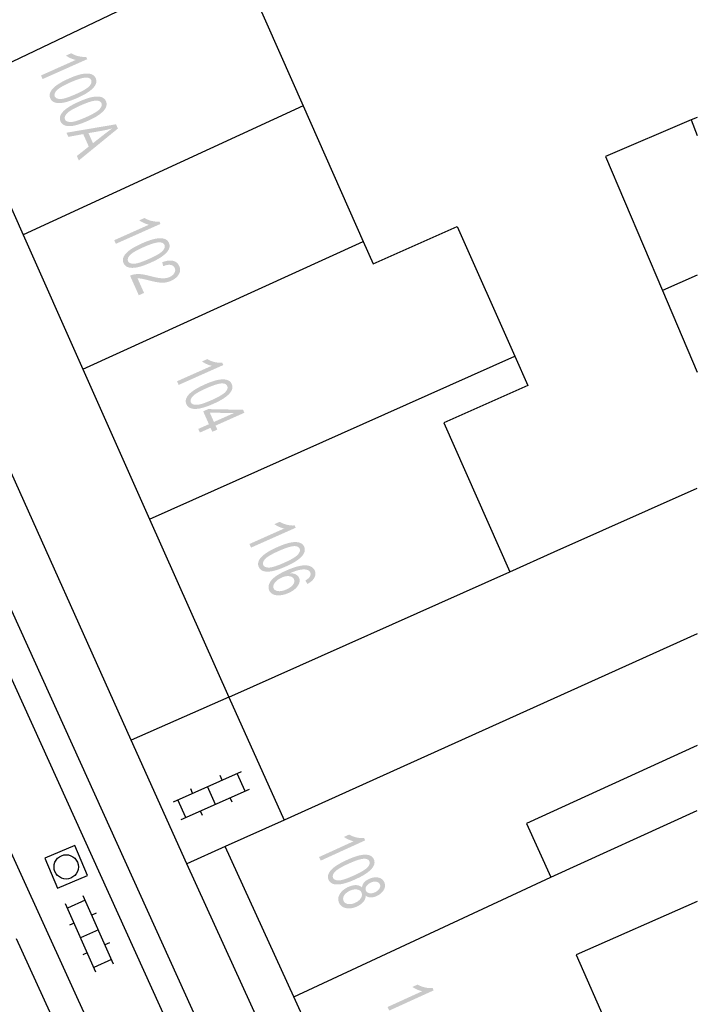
# Model space of a CAD drawing. Header units: metres. Extents: x 134521 to 134907, y 396000 to 396359.
# Tile 80 of 101: x 134886 to 134907, y 396153 to 396184. Entities that reach past the tile are written whole.
import ezdxf

# ---------------------------------------------------------------- set-up
doc = ezdxf.new("R2010")
doc.units = ezdxf.units.M
doc.header["$MEASUREMENT"] = 0

msp = doc.modelspace()

# ---------------------------------------------------------------- hatches: boundary and pattern name
at = {"linetype": 'Continuous', "lineweight": 0}
h = msp.add_hatch(color=251, dxfattribs=at)
edge = h.paths.add_edge_path()
edge.add_line((134886.392, 396181.791), (134886.343, 396181.903))
edge.add_line((134886.343, 396181.903), (134887.414, 396182.381))
edge.add_spline(control_points=[(134887.414, 396182.381), (134887.338, 396182.395), (134887.251, 396182.435), (134887.164, 396182.475), (134887.112, 396182.515)], knot_values=[0, 0, 0, 0.5, 0.5, 1, 1, 1], degree=2, periodic=0)
edge.add_line((134887.112, 396182.515), (134887.274, 396182.587))
edge.add_spline(control_points=[(134887.274, 396182.587), (134887.383, 396182.522), (134887.508, 396182.494), (134887.634, 396182.466), (134887.736, 396182.476)], knot_values=[0, 0, 0, 0.5, 0.5, 1, 1, 1], degree=2, periodic=0)
edge.add_line((134887.736, 396182.476), (134887.768, 396182.404))
edge.add_line((134887.768, 396182.404), (134886.392, 396181.791))
h = msp.add_hatch(color=251, dxfattribs=at)
edge = h.paths.add_edge_path()
edge.add_spline(control_points=[(134887.196, 396181.805), (134887.439, 396181.913), (134887.602, 396181.945), (134887.766, 396181.978), (134887.875, 396181.948), (134887.984, 396181.918), (134888.029, 396181.819), (134888.061, 396181.745), (134888.042, 396181.67), (134888.022, 396181.594), (134887.954, 396181.521), (134887.887, 396181.448), (134887.776, 396181.374), (134887.665, 396181.3), (134887.461, 396181.209), (134887.22, 396181.102), (134887.057, 396181.069), (134886.894, 396181.036), (134886.785, 396181.066), (134886.675, 396181.096), (134886.63, 396181.196), (134886.571, 396181.328), (134886.679, 396181.466), (134886.811, 396181.633), (134887.196, 396181.805)], knot_values=[0, 0, 0, 0.083333, 0.083333, 0.166667, 0.166667, 0.25, 0.25, 0.333333, 0.333333, 0.416667, 0.416667, 0.5, 0.5, 0.583333, 0.583333, 0.666667, 0.666667, 0.75, 0.75, 0.833333, 0.833333, 0.916667, 0.916667, 1, 1, 1], degree=2, periodic=0)
edge = h.paths.add_edge_path(flags=16)
edge.add_spline(control_points=[(134887.248, 396181.689), (134886.91, 396181.538), (134886.822, 396181.436), (134886.734, 396181.334), (134886.768, 396181.257), (134886.802, 396181.18), (134886.938, 396181.177), (134887.073, 396181.175), (134887.41, 396181.325), (134887.748, 396181.476), (134887.836, 396181.577), (134887.924, 396181.679), (134887.889, 396181.758), (134887.855, 396181.835), (134887.736, 396181.837), (134887.585, 396181.839), (134887.248, 396181.689)], knot_values=[0, 0, 0, 0.125, 0.125, 0.25, 0.25, 0.375, 0.375, 0.5, 0.5, 0.625, 0.625, 0.75, 0.75, 0.875, 0.875, 1, 1, 1], degree=2, periodic=0)
h = msp.add_hatch(color=251, dxfattribs=at)
edge = h.paths.add_edge_path()
edge.add_spline(control_points=[(134887.512, 396181.095), (134887.755, 396181.203), (134887.918, 396181.236), (134888.081, 396181.269), (134888.191, 396181.239), (134888.3, 396181.209), (134888.345, 396181.109), (134888.377, 396181.036), (134888.358, 396180.96), (134888.338, 396180.885), (134888.27, 396180.812), (134888.203, 396180.738), (134888.092, 396180.664), (134887.981, 396180.59), (134887.777, 396180.5), (134887.536, 396180.392), (134887.373, 396180.359), (134887.21, 396180.326), (134887.1, 396180.356), (134886.991, 396180.386), (134886.946, 396180.486), (134886.887, 396180.618), (134886.995, 396180.757), (134887.126, 396180.923), (134887.512, 396181.095)], knot_values=[0, 0, 0, 0.083333, 0.083333, 0.166667, 0.166667, 0.25, 0.25, 0.333333, 0.333333, 0.416667, 0.416667, 0.5, 0.5, 0.583333, 0.583333, 0.666667, 0.666667, 0.75, 0.75, 0.833333, 0.833333, 0.916667, 0.916667, 1, 1, 1], degree=2, periodic=0)
edge = h.paths.add_edge_path(flags=16)
edge.add_spline(control_points=[(134887.564, 396180.979), (134887.226, 396180.829), (134887.138, 396180.727), (134887.05, 396180.625), (134887.084, 396180.548), (134887.118, 396180.471), (134887.254, 396180.468), (134887.389, 396180.465), (134887.726, 396180.615), (134888.064, 396180.766), (134888.152, 396180.868), (134888.24, 396180.97), (134888.205, 396181.048), (134888.171, 396181.125), (134888.052, 396181.128), (134887.901, 396181.13), (134887.564, 396180.979)], knot_values=[0, 0, 0, 0.125, 0.125, 0.25, 0.25, 0.375, 0.375, 0.5, 0.5, 0.625, 0.625, 0.75, 0.75, 0.875, 0.875, 1, 1, 1], degree=2, periodic=0)
h = msp.add_hatch(color=251, dxfattribs=at)
h.paths.add_polyline_path([(134887.509, 396179.284), (134887.448, 396179.422), (134887.815, 396179.712), (134887.644, 396180.095), (134887.185, 396180.011), (134887.128, 396180.139), (134888.655, 396180.398), (134888.713, 396180.267)])
edge = h.paths.add_edge_path(flags=16)
edge.add_line((134887.807, 396180.126), (134887.945, 396179.816))
edge.add_line((134887.945, 396179.816), (134888.283, 396180.081))
edge.add_spline(control_points=[(134888.283, 396180.081), (134888.437, 396180.201), (134888.538, 396180.272), (134888.399, 396180.231), (134888.255, 396180.204)], knot_values=[0, 0, 0, 0.5, 0.5, 1, 1, 1], degree=2, periodic=0)
edge.add_line((134888.255, 396180.204), (134887.807, 396180.126))
h = msp.add_hatch(color=251, dxfattribs=at)
edge = h.paths.add_edge_path()
edge.add_line((134888.65, 396176.715), (134888.6, 396176.827))
edge.add_line((134888.6, 396176.827), (134889.672, 396177.304))
edge.add_spline(control_points=[(134889.672, 396177.304), (134889.596, 396177.319), (134889.509, 396177.359), (134889.422, 396177.399), (134889.369, 396177.438)], knot_values=[0, 0, 0, 0.5, 0.5, 1, 1, 1], degree=2, periodic=0)
edge.add_line((134889.369, 396177.438), (134889.532, 396177.511))
edge.add_spline(control_points=[(134889.532, 396177.511), (134889.64, 396177.446), (134889.766, 396177.418), (134889.892, 396177.39), (134889.993, 396177.4)], knot_values=[0, 0, 0, 0.5, 0.5, 1, 1, 1], degree=2, periodic=0)
edge.add_line((134889.993, 396177.4), (134890.026, 396177.328))
edge.add_line((134890.026, 396177.328), (134888.65, 396176.715))
h = msp.add_hatch(color=251, dxfattribs=at)
edge = h.paths.add_edge_path()
edge.add_spline(control_points=[(134889.454, 396176.728), (134889.697, 396176.836), (134889.86, 396176.869), (134890.023, 396176.902), (134890.133, 396176.872), (134890.242, 396176.842), (134890.286, 396176.742), (134890.319, 396176.669), (134890.3, 396176.594), (134890.28, 396176.518), (134890.212, 396176.445), (134890.145, 396176.372), (134890.034, 396176.298), (134889.923, 396176.224), (134889.72, 396176.133), (134889.479, 396176.026), (134889.316, 396175.992), (134889.153, 396175.959), (134889.043, 396175.989), (134888.933, 396176.019), (134888.888, 396176.119), (134888.829, 396176.251), (134888.937, 396176.39), (134889.068, 396176.556), (134889.454, 396176.728)], knot_values=[0, 0, 0, 0.083333, 0.083333, 0.166667, 0.166667, 0.25, 0.25, 0.333333, 0.333333, 0.416667, 0.416667, 0.5, 0.5, 0.583333, 0.583333, 0.666667, 0.666667, 0.75, 0.75, 0.833333, 0.833333, 0.916667, 0.916667, 1, 1, 1], degree=2, periodic=0)
edge = h.paths.add_edge_path(flags=16)
edge.add_spline(control_points=[(134889.506, 396176.613), (134889.168, 396176.462), (134889.08, 396176.36), (134888.992, 396176.258), (134889.026, 396176.181), (134889.06, 396176.104), (134889.196, 396176.101), (134889.331, 396176.098), (134889.668, 396176.249), (134890.006, 396176.399), (134890.094, 396176.501), (134890.182, 396176.603), (134890.147, 396176.682), (134890.113, 396176.759), (134889.994, 396176.761), (134889.843, 396176.763), (134889.506, 396176.613)], knot_values=[0, 0, 0, 0.125, 0.125, 0.25, 0.25, 0.375, 0.375, 0.5, 0.5, 0.625, 0.625, 0.75, 0.75, 0.875, 0.875, 1, 1, 1], degree=2, periodic=0)
h = msp.add_hatch(color=251, dxfattribs=at)
edge = h.paths.add_edge_path()
edge.add_line((134889.519, 396175.201), (134889.357, 396175.129))
edge.add_line((134889.357, 396175.129), (134889.088, 396175.732))
edge.add_spline(control_points=[(134889.088, 396175.732), (134889.148, 396175.761), (134889.211, 396175.771), (134889.314, 396175.79), (134889.426, 396175.779), (134889.539, 396175.768), (134889.699, 396175.724), (134889.948, 396175.657), (134890.079, 396175.653), (134890.209, 396175.648), (134890.304, 396175.691), (134890.404, 396175.736), (134890.452, 396175.814), (134890.499, 396175.892), (134890.465, 396175.968), (134890.429, 396176.049), (134890.334, 396176.065), (134890.24, 396176.081), (134890.111, 396176.025)], knot_values=[0, 0, 0, 0.111111, 0.111111, 0.222222, 0.222222, 0.333333, 0.333333, 0.444444, 0.444444, 0.555556, 0.555556, 0.666667, 0.666667, 0.777778, 0.777778, 0.888889, 0.888889, 1, 1, 1], degree=2, periodic=0)
edge.add_line((134890.111, 396176.025), (134890.077, 396176.148))
edge.add_spline(control_points=[(134890.077, 396176.148), (134890.276, 396176.222), (134890.411, 396176.19), (134890.547, 396176.158), (134890.605, 396176.028), (134890.664, 396175.896), (134890.588, 396175.771), (134890.513, 396175.646), (134890.352, 396175.574), (134890.27, 396175.537), (134890.18, 396175.524), (134890.091, 396175.511), (134889.98, 396175.524), (134889.869, 396175.537), (134889.662, 396175.589), (134889.49, 396175.633), (134889.432, 396175.642), (134889.374, 396175.65), (134889.32, 396175.649)], knot_values=[0, 0, 0, 0.111111, 0.111111, 0.222222, 0.222222, 0.333333, 0.333333, 0.444444, 0.444444, 0.555556, 0.555556, 0.666667, 0.666667, 0.777778, 0.777778, 0.888889, 0.888889, 1, 1, 1], degree=2, periodic=0)
edge.add_line((134889.32, 396175.649), (134889.519, 396175.201))
h = msp.add_hatch(color=251, dxfattribs=at)
edge = h.paths.add_edge_path()
edge.add_line((134890.586, 396172.367), (134890.536, 396172.48))
edge.add_line((134890.536, 396172.48), (134891.608, 396172.957))
edge.add_spline(control_points=[(134891.608, 396172.957), (134891.532, 396172.971), (134891.445, 396173.011), (134891.358, 396173.051), (134891.306, 396173.091)], knot_values=[0, 0, 0, 0.5, 0.5, 1, 1, 1], degree=2, periodic=0)
edge.add_line((134891.306, 396173.091), (134891.468, 396173.163))
edge.add_spline(control_points=[(134891.468, 396173.163), (134891.576, 396173.099), (134891.702, 396173.07), (134891.828, 396173.042), (134891.93, 396173.052)], knot_values=[0, 0, 0, 0.5, 0.5, 1, 1, 1], degree=2, periodic=0)
edge.add_line((134891.93, 396173.052), (134891.962, 396172.98))
edge.add_line((134891.962, 396172.98), (134890.586, 396172.367))
h = msp.add_hatch(color=251, dxfattribs=at)
edge = h.paths.add_edge_path()
edge.add_spline(control_points=[(134891.39, 396172.381), (134891.633, 396172.489), (134891.796, 396172.522), (134891.959, 396172.554), (134892.069, 396172.524), (134892.178, 396172.494), (134892.222, 396172.395), (134892.255, 396172.321), (134892.236, 396172.246), (134892.216, 396172.171), (134892.148, 396172.097), (134892.081, 396172.024), (134891.97, 396171.95), (134891.859, 396171.876), (134891.655, 396171.785), (134891.414, 396171.678), (134891.251, 396171.645), (134891.088, 396171.612), (134890.978, 396171.642), (134890.869, 396171.672), (134890.824, 396171.772), (134890.765, 396171.904), (134890.873, 396172.042), (134891.004, 396172.209), (134891.39, 396172.381)], knot_values=[0, 0, 0, 0.083333, 0.083333, 0.166667, 0.166667, 0.25, 0.25, 0.333333, 0.333333, 0.416667, 0.416667, 0.5, 0.5, 0.583333, 0.583333, 0.666667, 0.666667, 0.75, 0.75, 0.833333, 0.833333, 0.916667, 0.916667, 1, 1, 1], degree=2, periodic=0)
edge = h.paths.add_edge_path(flags=16)
edge.add_spline(control_points=[(134891.442, 396172.265), (134891.104, 396172.115), (134891.016, 396172.013), (134890.928, 396171.91), (134890.962, 396171.833), (134890.996, 396171.756), (134891.131, 396171.754), (134891.267, 396171.751), (134891.604, 396171.901), (134891.942, 396172.052), (134892.03, 396172.154), (134892.118, 396172.256), (134892.083, 396172.334), (134892.049, 396172.411), (134891.93, 396172.414), (134891.779, 396172.415), (134891.442, 396172.265)], knot_values=[0, 0, 0, 0.125, 0.125, 0.25, 0.25, 0.375, 0.375, 0.5, 0.5, 0.625, 0.625, 0.75, 0.75, 0.875, 0.875, 1, 1, 1], degree=2, periodic=0)
h = msp.add_hatch(color=251, dxfattribs=at)
h.paths.add_polyline_path([(134891.24, 396170.899), (134891.19, 396171.011), (134891.518, 396171.157), (134891.342, 396171.553), (134891.496, 396171.622), (134892.57, 396171.601), (134892.611, 396171.509), (134891.723, 396171.114), (134891.778, 396170.991), (134891.623, 396170.922), (134891.568, 396171.045)])
h.paths.add_polyline_path([(134891.673, 396171.226), (134891.546, 396171.512), (134892.292, 396171.501)], flags=16)
h = msp.add_hatch(color=251, dxfattribs=at)
edge = h.paths.add_edge_path()
edge.add_line((134892.817, 396167.354), (134892.767, 396167.466))
edge.add_line((134892.767, 396167.466), (134893.839, 396167.943))
edge.add_spline(control_points=[(134893.839, 396167.943), (134893.763, 396167.958), (134893.676, 396167.997), (134893.589, 396168.037), (134893.537, 396168.077)], knot_values=[0, 0, 0, 0.5, 0.5, 1, 1, 1], degree=2, periodic=0)
edge.add_line((134893.537, 396168.077), (134893.699, 396168.149))
edge.add_spline(control_points=[(134893.699, 396168.149), (134893.808, 396168.085), (134893.933, 396168.056), (134894.059, 396168.028), (134894.161, 396168.038)], knot_values=[0, 0, 0, 0.5, 0.5, 1, 1, 1], degree=2, periodic=0)
edge.add_line((134894.161, 396168.038), (134894.193, 396167.966))
edge.add_line((134894.193, 396167.966), (134892.817, 396167.354))
h = msp.add_hatch(color=251, dxfattribs=at)
edge = h.paths.add_edge_path()
edge.add_spline(control_points=[(134893.621, 396167.367), (134893.864, 396167.475), (134894.027, 396167.508), (134894.19, 396167.54), (134894.3, 396167.51), (134894.409, 396167.48), (134894.454, 396167.381), (134894.486, 396167.307), (134894.467, 396167.232), (134894.447, 396167.157), (134894.379, 396167.083), (134894.312, 396167.01), (134894.201, 396166.936), (134894.09, 396166.862), (134893.886, 396166.772), (134893.645, 396166.664), (134893.482, 396166.631), (134893.319, 396166.598), (134893.209, 396166.628), (134893.1, 396166.658), (134893.055, 396166.758), (134892.996, 396166.89), (134893.104, 396167.028), (134893.235, 396167.195), (134893.621, 396167.367)], knot_values=[0, 0, 0, 0.083333, 0.083333, 0.166667, 0.166667, 0.25, 0.25, 0.333333, 0.333333, 0.416667, 0.416667, 0.5, 0.5, 0.583333, 0.583333, 0.666667, 0.666667, 0.75, 0.75, 0.833333, 0.833333, 0.916667, 0.916667, 1, 1, 1], degree=2, periodic=0)
edge = h.paths.add_edge_path(flags=16)
edge.add_spline(control_points=[(134893.673, 396167.251), (134893.335, 396167.101), (134893.247, 396166.999), (134893.159, 396166.896), (134893.193, 396166.819), (134893.227, 396166.742), (134893.362, 396166.74), (134893.498, 396166.737), (134893.835, 396166.887), (134894.173, 396167.038), (134894.261, 396167.14), (134894.349, 396167.242), (134894.314, 396167.32), (134894.28, 396167.397), (134894.161, 396167.4), (134894.01, 396167.402), (134893.673, 396167.251)], knot_values=[0, 0, 0, 0.125, 0.125, 0.25, 0.25, 0.375, 0.375, 0.5, 0.5, 0.625, 0.625, 0.75, 0.75, 0.875, 0.875, 1, 1, 1], degree=2, periodic=0)
h = msp.add_hatch(color=251, dxfattribs=at)
edge = h.paths.add_edge_path()
edge.add_line((134894.555, 396166.234), (134894.492, 396166.339))
edge.add_spline(control_points=[(134894.492, 396166.339), (134894.585, 396166.399), (134894.618, 396166.446), (134894.67, 396166.524), (134894.64, 396166.591), (134894.616, 396166.645), (134894.553, 396166.666), (134894.471, 396166.693), (134894.347, 396166.674), (134894.222, 396166.655), (134894.015, 396166.565), (134894.126, 396166.565), (134894.197, 396166.526), (134894.268, 396166.488), (134894.297, 396166.424), (134894.347, 396166.311), (134894.258, 396166.177), (134894.169, 396166.043), (134893.973, 396165.956), (134893.844, 396165.898), (134893.717, 396165.886), (134893.59, 396165.874), (134893.502, 396165.913), (134893.414, 396165.951), (134893.378, 396166.034), (134893.315, 396166.174), (134893.43, 396166.331), (134893.545, 396166.489), (134893.9, 396166.647), (134894.298, 396166.824), (134894.521, 396166.806), (134894.716, 396166.79), (134894.781, 396166.646), (134894.829, 396166.538), (134894.769, 396166.428), (134894.709, 396166.319), (134894.555, 396166.234)], knot_values=[0, 0, 0, 0.055556, 0.055556, 0.111111, 0.111111, 0.166667, 0.166667, 0.222222, 0.222222, 0.277778, 0.277778, 0.333333, 0.333333, 0.388889, 0.388889, 0.444444, 0.444444, 0.5, 0.5, 0.555556, 0.555556, 0.611111, 0.611111, 0.666667, 0.666667, 0.722222, 0.722222, 0.777778, 0.777778, 0.833333, 0.833333, 0.888889, 0.888889, 0.944444, 0.944444, 1, 1, 1], degree=2, periodic=0)
edge = h.paths.add_edge_path(flags=16)
edge.add_spline(control_points=[(134893.761, 396166.43), (134893.674, 396166.392), (134893.605, 396166.332), (134893.537, 396166.272), (134893.515, 396166.209), (134893.493, 396166.146), (134893.514, 396166.097), (134893.546, 396166.026), (134893.655, 396166.014), (134893.764, 396166.001), (134893.911, 396166.067), (134894.053, 396166.13), (134894.113, 396166.217), (134894.172, 396166.303), (134894.138, 396166.38), (134894.104, 396166.456), (134893.999, 396166.473), (134893.893, 396166.489), (134893.761, 396166.43)], knot_values=[0, 0, 0, 0.111111, 0.111111, 0.222222, 0.222222, 0.333333, 0.333333, 0.444444, 0.444444, 0.555556, 0.555556, 0.666667, 0.666667, 0.777778, 0.777778, 0.888889, 0.888889, 1, 1, 1], degree=2, periodic=0)
h = msp.add_hatch(color=251, dxfattribs=at)
edge = h.paths.add_edge_path()
edge.add_line((134894.965, 396157.709), (134894.914, 396157.821))
edge.add_line((134894.914, 396157.821), (134895.982, 396158.307))
edge.add_spline(control_points=[(134895.982, 396158.307), (134895.906, 396158.321), (134895.818, 396158.361), (134895.731, 396158.4), (134895.678, 396158.439)], knot_values=[0, 0, 0, 0.5, 0.5, 1, 1, 1], degree=2, periodic=0)
edge.add_line((134895.678, 396158.439), (134895.84, 396158.512))
edge.add_spline(control_points=[(134895.84, 396158.512), (134895.949, 396158.449), (134896.075, 396158.422), (134896.201, 396158.395), (134896.302, 396158.406)], knot_values=[0, 0, 0, 0.5, 0.5, 1, 1, 1], degree=2, periodic=0)
edge.add_line((134896.302, 396158.406), (134896.335, 396158.334))
edge.add_line((134896.335, 396158.334), (134894.965, 396157.709))
h = msp.add_hatch(color=251, dxfattribs=at)
edge = h.paths.add_edge_path()
edge.add_spline(control_points=[(134895.769, 396157.729), (134896.011, 396157.84), (134896.174, 396157.874), (134896.336, 396157.908), (134896.446, 396157.879), (134896.556, 396157.85), (134896.601, 396157.751), (134896.634, 396157.678), (134896.615, 396157.602), (134896.596, 396157.527), (134896.529, 396157.453), (134896.462, 396157.379), (134896.352, 396157.304), (134896.242, 396157.229), (134896.039, 396157.137), (134895.799, 396157.027), (134895.636, 396156.993), (134895.474, 396156.958), (134895.364, 396156.987), (134895.254, 396157.016), (134895.208, 396157.116), (134895.148, 396157.247), (134895.255, 396157.386), (134895.385, 396157.554), (134895.769, 396157.729)], knot_values=[0, 0, 0, 0.083333, 0.083333, 0.166667, 0.166667, 0.25, 0.25, 0.333333, 0.333333, 0.416667, 0.416667, 0.5, 0.5, 0.583333, 0.583333, 0.666667, 0.666667, 0.75, 0.75, 0.833333, 0.833333, 0.916667, 0.916667, 1, 1, 1], degree=2, periodic=0)
edge = h.paths.add_edge_path(flags=16)
edge.add_spline(control_points=[(134895.821, 396157.614), (134895.485, 396157.461), (134895.397, 396157.358), (134895.31, 396157.255), (134895.345, 396157.178), (134895.38, 396157.102), (134895.516, 396157.1), (134895.651, 396157.099), (134895.987, 396157.252), (134896.324, 396157.405), (134896.411, 396157.508), (134896.498, 396157.611), (134896.462, 396157.689), (134896.427, 396157.766), (134896.308, 396157.767), (134896.157, 396157.768), (134895.821, 396157.614)], knot_values=[0, 0, 0, 0.125, 0.125, 0.25, 0.25, 0.375, 0.375, 0.5, 0.5, 0.625, 0.625, 0.75, 0.75, 0.875, 0.875, 1, 1, 1], degree=2, periodic=0)
h = msp.add_hatch(color=251, dxfattribs=at)
edge = h.paths.add_edge_path()
edge.add_spline(control_points=[(134896.237, 396156.881), (134896.244, 396156.968), (134896.299, 396157.034), (134896.354, 396157.1), (134896.453, 396157.145), (134896.601, 396157.213), (134896.735, 396157.188), (134896.869, 396157.163), (134896.923, 396157.044), (134896.977, 396156.925), (134896.907, 396156.806), (134896.836, 396156.686), (134896.687, 396156.618), (134896.593, 396156.575), (134896.507, 396156.576), (134896.422, 396156.577), (134896.353, 396156.628), (134896.35, 396156.525), (134896.279, 396156.439), (134896.208, 396156.354), (134896.081, 396156.296), (134895.906, 396156.216), (134895.749, 396156.245), (134895.592, 396156.273), (134895.531, 396156.407), (134895.47, 396156.542), (134895.552, 396156.679), (134895.634, 396156.816), (134895.813, 396156.898), (134895.946, 396156.958), (134896.056, 396156.954), (134896.167, 396156.95), (134896.237, 396156.881)], knot_values=[0, 0, 0, 0.0625, 0.0625, 0.125, 0.125, 0.1875, 0.1875, 0.25, 0.25, 0.3125, 0.3125, 0.375, 0.375, 0.4375, 0.4375, 0.5, 0.5, 0.5625, 0.5625, 0.625, 0.625, 0.6875, 0.6875, 0.75, 0.75, 0.8125, 0.8125, 0.875, 0.875, 0.9375, 0.9375, 1, 1, 1], degree=2, periodic=0)
edge = h.paths.add_edge_path(flags=16)
edge.add_spline(control_points=[(134895.864, 396156.782), (134895.792, 396156.749), (134895.735, 396156.696), (134895.678, 396156.643), (134895.662, 396156.582), (134895.645, 396156.52), (134895.669, 396156.469), (134895.705, 396156.389), (134895.806, 396156.372), (134895.907, 396156.356), (134896.026, 396156.41), (134896.148, 396156.466), (134896.202, 396156.555), (134896.257, 396156.644), (134896.221, 396156.725), (134896.185, 396156.804), (134896.083, 396156.82), (134895.981, 396156.835), (134895.864, 396156.782)], knot_values=[0, 0, 0, 0.111111, 0.111111, 0.222222, 0.222222, 0.333333, 0.333333, 0.444444, 0.444444, 0.555556, 0.555556, 0.666667, 0.666667, 0.777778, 0.777778, 0.888889, 0.888889, 1, 1, 1], degree=2, periodic=0)
edge = h.paths.add_edge_path(flags=16)
edge.add_spline(control_points=[(134896.511, 396157.033), (134896.414, 396156.989), (134896.372, 396156.919), (134896.329, 396156.85), (134896.36, 396156.784), (134896.389, 396156.719), (134896.468, 396156.706), (134896.548, 396156.693), (134896.636, 396156.734), (134896.728, 396156.776), (134896.772, 396156.846), (134896.815, 396156.917), (134896.786, 396156.98), (134896.757, 396157.044), (134896.677, 396157.058), (134896.597, 396157.072), (134896.511, 396157.033)], knot_values=[0, 0, 0, 0.125, 0.125, 0.25, 0.25, 0.375, 0.375, 0.5, 0.5, 0.625, 0.625, 0.75, 0.75, 0.875, 0.875, 1, 1, 1], degree=2, periodic=0)
h = msp.add_hatch(color=251, dxfattribs=at)
edge = h.paths.add_edge_path()
edge.add_line((134897.076, 396153.088), (134897.025, 396153.199))
edge.add_line((134897.025, 396153.199), (134898.093, 396153.686))
edge.add_spline(control_points=[(134898.093, 396153.686), (134898.017, 396153.7), (134897.929, 396153.739), (134897.842, 396153.778), (134897.789, 396153.817)], knot_values=[0, 0, 0, 0.5, 0.5, 1, 1, 1], degree=2, periodic=0)
edge.add_line((134897.789, 396153.817), (134897.951, 396153.891))
edge.add_spline(control_points=[(134897.951, 396153.891), (134898.06, 396153.828), (134898.186, 396153.8), (134898.312, 396153.773), (134898.413, 396153.784)], knot_values=[0, 0, 0, 0.5, 0.5, 1, 1, 1], degree=2, periodic=0)
edge.add_line((134898.413, 396153.784), (134898.446, 396153.712))
edge.add_line((134898.446, 396153.712), (134897.076, 396153.088))

# ---------------------------------------------------------------- linework, layer by layer
at = {"color": 251}
for p, q in [((134883.772, 396181.528), (134892.356, 396185.628)), ((134892.356, 396185.628), (134894.424, 396180.965)), ((134883.772, 396181.528), (134885.792, 396176.991)), ((134894.424, 396180.965), (134885.792, 396176.991)), ((134894.424, 396180.965), (134896.276, 396176.788)), ((134906.38, 396180.531), (134903.74, 396179.407)), ((134906.571, 396180.612), (134906.38, 396180.531)), ((134906.38, 396180.531), (134906.571, 396180.057)), ((134903.74, 396179.407), (134905.497, 396175.28)), ((134896.583, 396176.095), (134899.172, 396177.246)), ((134899.172, 396177.246), (134900.949, 396173.249)), ((134885.792, 396176.991), (134887.635, 396172.849)), ((134887.635, 396172.849), (134896.276, 396176.788)), ((134896.276, 396176.788), (134896.583, 396176.095)), ((134906.571, 396175.751), (134905.497, 396175.28)), ((134905.497, 396175.28), (134906.571, 396172.756)), ((134889.691, 396168.229), (134900.949, 396173.249)), ((134900.949, 396173.249), (134901.349, 396172.35)), ((134887.635, 396172.849), (134889.691, 396168.229)), ((134901.349, 396172.35), (134898.755, 396171.197)), ((134898.755, 396171.197), (134900.791, 396166.606)), ((134889.126, 396161.416), (134885.009, 396170.564)), ((134896.942, 396140.042), (134883.431, 396169.841)), ((134882.636, 396169.477), (134897.164, 396137.438)), ((134902.158, 396167.222), (134906.571, 396169.185)), ((134889.691, 396168.229), (134892.13, 396162.75)), ((134900.791, 396166.606), (134902.158, 396167.222)), ((134892.13, 396162.75), (134900.791, 396166.606)), ((134906.571, 396164.702), (134893.839, 396158.96)), ((134895.946, 396134.885), (134882.963, 396163.345)), ((134892.13, 396162.75), (134889.126, 396161.416)), ((134892.13, 396162.75), (134893.839, 396158.96)), ((134890.837, 396157.614), (134889.126, 396161.416)), ((134906.571, 396161.261), (134901.304, 396158.855)), ((134890.423, 396159.522), (134892.525, 396160.456)), ((134892.632, 396159.847), (134892.388, 396160.395)), ((134891.931, 396160.192), (134891.87, 396160.329)), ((134890.667, 396158.974), (134892.769, 396159.908)), ((134891.017, 396159.786), (134890.956, 396159.923)), ((134891.718, 396159.441), (134891.474, 396159.989)), ((134890.804, 396159.035), (134890.56, 396159.583)), ((134892.236, 396159.507), (134892.175, 396159.644)), ((134891.322, 396159.101), (134891.261, 396159.238)), ((134902.061, 396157.199), (134906.571, 396159.259)), ((134893.839, 396158.96), (134892.02, 396158.14)), ((134901.304, 396158.855), (134902.061, 396157.199)), ((134892.02, 396158.14), (134890.837, 396157.614)), ((134894.134, 396153.513), (134892.02, 396158.14)), ((134898.502, 396140.821), (134890.837, 396157.614)), ((134894.134, 396153.513), (134902.061, 396157.199)), ((134887.706, 396156.486), (134887.158, 396156.242)), ((134888.579, 396154.521), (134887.645, 396156.623)), ((134906.571, 396156.451), (134902.835, 396154.81)), ((134888.031, 396154.277), (134887.097, 396156.379)), ((134888.046, 396156.09), (134887.909, 396156.029)), ((134887.361, 396155.785), (134887.224, 396155.724)), ((134888.112, 396155.572), (134887.564, 396155.328)), ((134885.58, 396155.31), (134895.51, 396133.56)), ((134888.452, 396155.176), (134888.315, 396155.115)), ((134887.767, 396154.871), (134887.63, 396154.81)), ((134888.518, 396154.658), (134887.97, 396154.414)), ((134902.835, 396154.81), (134903.865, 396152.478)), ((134896.235, 396148.913), (134894.134, 396153.513))]:
    msp.add_line(p, q, dxfattribs=at)
at = {"color": 251, "flags": 128}
msp.add_lwpolyline([(134886.464, 396157.783), (134886.852, 396156.861), (134887.774, 396157.249), (134887.386, 396158.171), (134886.464, 396157.783)], close=True, dxfattribs=at)
at = {"color": 251}
msp.add_circle((134887.119, 396157.516), 0.375, dxfattribs=at)

doc.saveas('drawing.dxf')
